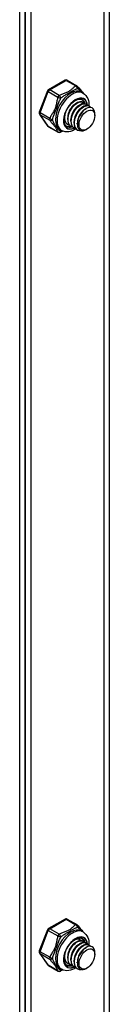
# Model space of a CAD drawing. Header units: inches. Extents: x 18 to 430, y 47 to 208.
# Tile 108 of 112: x 399.465 to 400.242, y 164.296 to 172.843. Entities that reach past the tile are written whole.
import ezdxf

# ---------------------------------------------------------------- set-up
doc = ezdxf.new("R2010")
doc.units = ezdxf.units.IN
doc.header["$MEASUREMENT"] = 0
doc.layers.add('Visible Edges(ANSI)', color=7, linetype='Continuous', lineweight=25)
doc.layers.add('Visible Tangent Edges(ANSI)', color=7, linetype='Continuous', lineweight=25)

msp = doc.modelspace()

# ---------------------------------------------------------------- linework, layer by layer
at = {"layer": 'Visible Edges(ANSI)'}
for p, q in [((399.4649, 157.9485), (399.4649, 176.8105)), ((399.5129, 176.7828), (399.5129, 157.9208)), ((399.5129, 157.9208), (399.5129, 176.7828)), ((399.561, 176.7551), (399.561, 157.8931)), ((399.858, 172.3167), (399.7149, 172.2344)), ((399.8776, 172.3167), (399.9613, 172.2685)), ((399.7064, 172.2244), (399.6349, 172.04)), ((400.001, 172.2132), (400.0149, 172.2052)), ((399.9479, 172.1132), (399.9604, 172.1204)), ((399.9758, 172.0971), (399.9883, 172.1044)), ((400.0036, 172.0811), (400.0162, 172.0883)), ((400.0109, 172.1257), (400.0137, 172.1241)), ((400.0315, 172.0651), (400.0412, 172.0707)), ((400.0388, 172.1096), (400.0416, 172.108)), ((400.0666, 172.0936), (400.0694, 172.092)), ((399.6371, 172.0216), (399.7086, 171.9195)), ((399.8533, 171.9929), (399.8533, 171.9959)), ((399.8812, 171.9769), (399.8811, 171.9913)), ((399.909, 171.9609), (399.909, 171.9753)), ((400.1163, 172.0095), (400.1163, 172.0255)), ((399.7149, 171.9138), (399.7986, 171.8656)), ((399.8143, 171.8891), (399.8282, 171.8811)), ((399.8811, 171.9324), (399.8839, 171.9308)), ((399.9089, 171.9164), (399.9117, 171.9147)), ((399.9368, 171.9003), (399.9396, 171.8987)), ((399.9369, 171.9448), (399.9369, 171.9592)), ((399.9646, 171.8843), (399.9675, 171.8827)), ((399.9647, 171.936), (399.9647, 171.9432)), ((400.0484, 171.8915), (400.0443, 171.8892)), ((399.858, 165.0352), (399.7149, 164.9529)), ((399.8776, 165.0352), (399.9613, 164.987)), ((399.7064, 164.9429), (399.6349, 164.7585)), ((400.001, 164.9317), (400.0149, 164.9237)), ((399.9479, 164.8317), (399.9604, 164.8389)), ((399.9758, 164.8157), (399.9883, 164.8229)), ((399.9831, 164.8602), (399.9859, 164.8586)), ((400.0036, 164.7996), (400.0162, 164.8068)), ((400.0109, 164.8442), (400.0137, 164.8426)), ((400.0315, 164.7836), (400.0412, 164.7892)), ((400.0388, 164.8281), (400.0416, 164.8265)), ((400.0666, 164.8121), (400.0694, 164.8105)), ((399.6371, 164.7401), (399.7086, 164.638)), ((399.8533, 164.7115), (399.8533, 164.7224)), ((399.8812, 164.6954), (399.8811, 164.7098)), ((400.1163, 164.728), (400.1163, 164.7441)), ((399.7149, 164.6323), (399.7986, 164.5841)), ((399.8532, 164.667), (399.856, 164.6653)), ((399.8811, 164.6509), (399.8839, 164.6493)), ((399.9089, 164.6349), (399.9117, 164.6333)), ((399.909, 164.6794), (399.909, 164.6938)), ((399.9368, 164.6188), (399.9396, 164.6172)), ((399.9369, 164.6633), (399.9369, 164.6778)), ((399.9647, 164.6545), (399.9647, 164.6617)), ((399.8143, 164.6076), (399.8282, 164.5996)), ((399.9646, 164.6028), (399.9675, 164.6012)), ((400.0484, 164.61), (400.0443, 164.6077))]:
    msp.add_line(p, q, dxfattribs=at)
at = {"layer": 'Visible Edges(ANSI)', "flags": 128}
for points in [[(399.9673, 172.2632), (399.9722, 172.2568), (399.9778, 172.25), (399.9901, 172.2355), (400.0027, 172.2205), (400.0087, 172.213), (400.0142, 172.2055)], [(399.8742, 171.9159), (399.8691, 171.9195), (399.8644, 171.924), (399.8603, 171.9296), (399.8567, 171.9362), (399.8538, 171.9439), (399.8517, 171.9525), (399.8503, 171.962), (399.8498, 171.9724), (399.8503, 171.9834), (399.8516, 171.9949), (399.8539, 172.0068), (399.8571, 172.0191), (399.8612, 172.0314), (399.8661, 172.0438), (399.8718, 172.056), (399.8783, 172.068), (399.8854, 172.0796), (399.8931, 172.0907), (399.9014, 172.1012), (399.91, 172.1109), (399.919, 172.1198), (399.9282, 172.1278), (399.9375, 172.1347), (399.9467, 172.1406), (399.9559, 172.1454), (399.9648, 172.149), (399.9734, 172.1515), (399.9814, 172.1528), (399.989, 172.1531), (399.9958, 172.1523), (400.0021, 172.1506), (400.0078, 172.1479)], [(400.0149, 172.2052), (400.0281, 172.1959), (400.0394, 172.1845), (400.0485, 172.1714), (400.0555, 172.1573), (400.0605, 172.1423), (400.0637, 172.1268), (400.0652, 172.1107), (400.0651, 172.0944)], [(399.9479, 172.1131), (399.9437, 172.1105), (399.9394, 172.1075), (399.9352, 172.1042), (399.931, 172.1006), (399.9268, 172.0966), (399.9228, 172.0924), (399.9188, 172.0879), (399.9149, 172.0832), (399.9112, 172.0782), (399.9077, 172.0731), (399.9043, 172.0677), (399.9011, 172.0621), (399.8981, 172.0564), (399.8952, 172.0506), (399.8927, 172.0447), (399.8903, 172.0387), (399.8882, 172.0327), (399.8863, 172.0267), (399.8848, 172.0206), (399.8835, 172.0146), (399.8825, 172.0087), (399.8817, 172.0028), (399.8813, 171.997), (399.8812, 171.9914)], [(400.0109, 172.1257), (400.0034, 172.1288), (399.995, 172.1302), (399.986, 172.1298), (399.9764, 172.1276), (399.9664, 172.1236), (399.9563, 172.1179), (399.9461, 172.1105), (399.9362, 172.1017), (399.9266, 172.0915), (399.9176, 172.0801), (399.9092, 172.0677), (399.9017, 172.0545), (399.8953, 172.0408), (399.8899, 172.0267), (399.8857, 172.0124), (399.8829, 171.9984), (399.8814, 171.9847), (399.8813, 171.9715), (399.8826, 171.9592), (399.8853, 171.9479), (399.8893, 171.9378), (399.8947, 171.9291), (399.9013, 171.9219), (399.9089, 171.9164)], [(399.9254, 171.9096), (399.9151, 171.913), (399.9059, 171.9187), (399.8982, 171.9266), (399.8921, 171.9364), (399.8876, 171.948), (399.8849, 171.9612), (399.884, 171.9755), (399.8849, 171.9909), (399.8876, 172.0068), (399.892, 172.0229), (399.898, 172.039), (399.9055, 172.0547), (399.9142, 172.0695), (399.924, 172.0833), (399.9346, 172.0956), (399.9458, 172.1063), (399.9573, 172.1151), (399.9689, 172.1218), (399.9802, 172.1263), (399.991, 172.1285), (400.0011, 172.1283), (400.0102, 172.1258), (400.0181, 172.121), (400.0246, 172.1141)], [(400.0388, 172.1096), (400.0313, 172.1128), (400.0229, 172.1142), (400.0138, 172.1138), (400.0042, 172.1116), (399.9943, 172.1076), (399.9841, 172.1018), (399.974, 172.0945), (399.9641, 172.0856), (399.9545, 172.0754), (399.9454, 172.064), (399.9371, 172.0517), (399.9296, 172.0385), (399.9231, 172.0247), (399.9177, 172.0106), (399.9136, 171.9964), (399.9107, 171.9823), (399.9092, 171.9686), (399.9091, 171.9555), (399.9104, 171.9432), (399.9131, 171.9319), (399.9172, 171.9218), (399.9225, 171.9131), (399.9291, 171.9059), (399.9368, 171.9003)], [(399.9758, 172.0971), (399.9715, 172.0945), (399.9673, 172.0915), (399.963, 172.0881), (399.9588, 172.0845), (399.9547, 172.0806), (399.9506, 172.0764), (399.9467, 172.0719), (399.9428, 172.0672), (399.9391, 172.0622), (399.9355, 172.057), (399.9321, 172.0516), (399.9289, 172.0461), (399.9259, 172.0404), (399.9231, 172.0346), (399.9205, 172.0287), (399.9182, 172.0227), (399.9161, 172.0167), (399.9142, 172.0106), (399.9126, 172.0046), (399.9113, 171.9986), (399.9103, 171.9926), (399.9096, 171.9868), (399.9092, 171.981), (399.9091, 171.9753)], [(399.9533, 171.8935), (399.9429, 171.8969), (399.9338, 171.9027), (399.9261, 171.9105), (399.9199, 171.9204), (399.9154, 171.932), (399.9127, 171.9451), (399.9118, 171.9595), (399.9127, 171.9748), (399.9154, 171.9907), (399.9199, 172.0069), (399.9259, 172.023), (399.9333, 172.0386), (399.9421, 172.0535), (399.9518, 172.0672), (399.9625, 172.0796), (399.9737, 172.0903), (399.9852, 172.099), (399.9967, 172.1058), (400.0081, 172.1103), (400.0189, 172.1124), (400.029, 172.1123), (400.0381, 172.1098), (400.046, 172.105), (400.0525, 172.098)], [(400.0037, 172.0811), (399.9994, 172.0784), (399.9951, 172.0754), (399.9909, 172.0721), (399.9867, 172.0685), (399.9826, 172.0645), (399.9785, 172.0603), (399.9745, 172.0558), (399.9707, 172.0511), (399.9669, 172.0462), (399.9634, 172.041), (399.96, 172.0356), (399.9568, 172.0301), (399.9538, 172.0244), (399.951, 172.0185), (399.9484, 172.0126), (399.946, 172.0067), (399.9439, 172.0006), (399.9421, 171.9946), (399.9405, 171.9885), (399.9392, 171.9825), (399.9382, 171.9766), (399.9375, 171.9707), (399.937, 171.9649), (399.9369, 171.9593)], [(400.0666, 172.0936), (400.0591, 172.0968), (400.0508, 172.0982), (400.0417, 172.0977), (400.0321, 172.0955), (400.0221, 172.0915), (400.012, 172.0858), (400.0019, 172.0784), (399.9919, 172.0696), (399.9823, 172.0594), (399.9733, 172.048), (399.9649, 172.0356), (399.9575, 172.0224), (399.951, 172.0087), (399.9456, 171.9946), (399.9415, 171.9804), (399.9386, 171.9663), (399.9371, 171.9526), (399.937, 171.9394), (399.9383, 171.9271), (399.941, 171.9158), (399.9451, 171.9058), (399.9504, 171.897), (399.957, 171.8898), (399.9646, 171.8843)], [(400.0086, 171.8785), (399.995, 171.8764), (399.9823, 171.8772), (399.9708, 171.8809), (399.9608, 171.8873), (399.9525, 171.8964), (399.9462, 171.9078), (399.9419, 171.9212), (399.9399, 171.9364), (399.94, 171.953), (399.9424, 171.9704), (399.9469, 171.9882), (399.9533, 172.006), (399.9616, 172.0233), (399.9713, 172.0396), (399.9824, 172.0545), (399.9943, 172.0676), (400.0069, 172.0786), (400.0196, 172.0871), (400.0323, 172.093), (400.0444, 172.0961), (400.0557, 172.0964), (400.0659, 172.0937), (400.0745, 172.0883), (400.0815, 172.0803)], [(400.0315, 172.065), (400.0273, 172.0624), (400.023, 172.0594), (400.0188, 172.0561), (400.0146, 172.0524), (400.0104, 172.0485), (400.0063, 172.0443), (400.0024, 172.0398), (399.9985, 172.0351), (399.9948, 172.0301), (399.9912, 172.0249), (399.9878, 172.0196), (399.9846, 172.014), (399.9816, 172.0083), (399.9788, 172.0025), (399.9762, 171.9966), (399.9739, 171.9906), (399.9718, 171.9846), (399.9699, 171.9785), (399.9683, 171.9725), (399.967, 171.9665), (399.966, 171.9605), (399.9653, 171.9547), (399.9649, 171.9489), (399.9648, 171.9432)], [(400.1137, 172.0479), (400.1089, 172.0602), (400.1018, 172.0699), (400.0927, 172.0766), (400.0819, 172.0803), (400.0696, 172.0806), (400.0564, 172.0777), (400.0426, 172.0714), (400.0287, 172.0622), (400.0151, 172.0501), (400.0024, 172.0357), (399.9909, 172.0193), (399.9811, 172.0016), (399.9734, 171.983), (399.968, 171.9643), (399.9652, 171.946), (399.965, 171.9289), (399.9675, 171.9135), (399.9727, 171.9003), (399.9804, 171.89), (399.9903, 171.8828), (400.0021, 171.879), (400.0154, 171.8789), (400.0296, 171.8823), (400.0443, 171.8892)], [(399.8541, 172.0076), (399.8537, 172.0034), (399.8534, 171.9991), (399.8533, 171.995), (399.8533, 171.9909), (399.8535, 171.9869), (399.8537, 171.9829), (399.8542, 171.9791), (399.8547, 171.9753), (399.8554, 171.9717), (399.8562, 171.9681), (399.8572, 171.9647), (399.8583, 171.9614), (399.8595, 171.9582), (399.8609, 171.9551), (399.8624, 171.9522), (399.864, 171.9494), (399.8657, 171.9467), (399.8676, 171.9442), (399.8695, 171.9418), (399.8716, 171.9396), (399.8738, 171.9376), (399.8761, 171.9357), (399.8786, 171.934), (399.8811, 171.9324)], [(399.8976, 171.9256), (399.8931, 171.9268), (399.8889, 171.9283), (399.8848, 171.9303), (399.881, 171.9326), (399.8774, 171.9353), (399.874, 171.9384), (399.8709, 171.9419), (399.8681, 171.9457), (399.8655, 171.9499), (399.8633, 171.9543), (399.8613, 171.9591), (399.8597, 171.9642), (399.8583, 171.9695), (399.8573, 171.9751), (399.8566, 171.9808), (399.8562, 171.9868), (399.8561, 171.993), (399.8563, 171.9993), (399.8569, 172.0058), (399.8578, 172.0124), (399.8589, 172.019), (399.8604, 172.0258), (399.8622, 172.0325), (399.8642, 172.0393)], [(399.9507, 171.8941), (399.9364, 171.8856), (399.9217, 171.8787), (399.9065, 171.8734), (399.8908, 171.8701), (399.8749, 171.8689), (399.8588, 171.8702), (399.8431, 171.8742), (399.8282, 171.8811)], [(399.8404, 171.8752), (399.8284, 171.8703), (399.8174, 171.8651)], [(399.9673, 164.9818), (399.9722, 164.9754), (399.9778, 164.9685), (399.9901, 164.954), (400.0027, 164.939), (400.0087, 164.9315), (400.0142, 164.9241)], [(399.8742, 164.6344), (399.8691, 164.638), (399.8644, 164.6426), (399.8603, 164.6481), (399.8567, 164.6547), (399.8538, 164.6624), (399.8517, 164.671), (399.8503, 164.6806), (399.8498, 164.6909), (399.8503, 164.7019), (399.8516, 164.7134), (399.8539, 164.7253), (399.8571, 164.7376), (399.8612, 164.7499), (399.8661, 164.7623), (399.8718, 164.7745), (399.8783, 164.7865), (399.8854, 164.7981), (399.8931, 164.8092), (399.9014, 164.8197), (399.91, 164.8294), (399.919, 164.8383), (399.9282, 164.8463), (399.9375, 164.8533), (399.9467, 164.8591), (399.9559, 164.8639), (399.9648, 164.8676), (399.9734, 164.87), (399.9814, 164.8714), (399.989, 164.8716), (399.9958, 164.8708), (400.0021, 164.8691), (400.0078, 164.8664)], [(400.0149, 164.9237), (400.0281, 164.9144), (400.0394, 164.903), (400.0485, 164.89), (400.0555, 164.8758), (400.0605, 164.8608), (400.0637, 164.8453), (400.0652, 164.8293), (400.0651, 164.8129)], [(399.9479, 164.8317), (399.9437, 164.829), (399.9394, 164.826), (399.9352, 164.8227), (399.931, 164.8191), (399.9268, 164.8151), (399.9228, 164.8109), (399.9188, 164.8065), (399.9149, 164.8017), (399.9112, 164.7968), (399.9077, 164.7916), (399.9043, 164.7862), (399.9011, 164.7806), (399.8981, 164.775), (399.8952, 164.7691), (399.8927, 164.7632), (399.8903, 164.7573), (399.8882, 164.7512), (399.8863, 164.7452), (399.8848, 164.7392), (399.8835, 164.7331), (399.8825, 164.7272), (399.8817, 164.7213), (399.8813, 164.7155), (399.8812, 164.7099)], [(400.0109, 164.8442), (400.0034, 164.8474), (399.995, 164.8488), (399.986, 164.8483), (399.9764, 164.8461), (399.9664, 164.8421), (399.9563, 164.8364), (399.9461, 164.829), (399.9362, 164.8202), (399.9266, 164.81), (399.9176, 164.7986), (399.9092, 164.7862), (399.9017, 164.773), (399.8953, 164.7593), (399.8899, 164.7452), (399.8857, 164.731), (399.8829, 164.7169), (399.8814, 164.7032), (399.8813, 164.69), (399.8826, 164.6777), (399.8853, 164.6664), (399.8893, 164.6564), (399.8947, 164.6476), (399.9013, 164.6404), (399.9089, 164.6349)], [(399.9254, 164.6281), (399.9151, 164.6315), (399.9059, 164.6372), (399.8982, 164.6451), (399.8921, 164.6549), (399.8876, 164.6665), (399.8849, 164.6797), (399.884, 164.6941), (399.8849, 164.7094), (399.8876, 164.7253), (399.892, 164.7415), (399.898, 164.7575), (399.9055, 164.7732), (399.9142, 164.788), (399.924, 164.8018), (399.9346, 164.8141), (399.9458, 164.8248), (399.9573, 164.8336), (399.9689, 164.8403), (399.9802, 164.8448), (399.991, 164.847), (400.0011, 164.8468), (400.0102, 164.8443), (400.0181, 164.8395), (400.0246, 164.8326)], [(400.0388, 164.8281), (400.0313, 164.8313), (400.0229, 164.8327), (400.0138, 164.8323), (400.0042, 164.8301), (399.9943, 164.8261), (399.9841, 164.8203), (399.974, 164.813), (399.9641, 164.8042), (399.9545, 164.794), (399.9454, 164.7826), (399.9371, 164.7702), (399.9296, 164.757), (399.9231, 164.7432), (399.9177, 164.7291), (399.9136, 164.7149), (399.9107, 164.7008), (399.9092, 164.6871), (399.9091, 164.674), (399.9104, 164.6617), (399.9131, 164.6504), (399.9172, 164.6403), (399.9225, 164.6316), (399.9291, 164.6244), (399.9368, 164.6188)], [(399.9758, 164.8156), (399.9715, 164.813), (399.9673, 164.81), (399.963, 164.8067), (399.9588, 164.803), (399.9547, 164.7991), (399.9506, 164.7949), (399.9467, 164.7904), (399.9428, 164.7857), (399.9391, 164.7807), (399.9355, 164.7755), (399.9321, 164.7702), (399.9289, 164.7646), (399.9259, 164.7589), (399.9231, 164.7531), (399.9205, 164.7472), (399.9182, 164.7412), (399.9161, 164.7352), (399.9142, 164.7291), (399.9126, 164.7231), (399.9113, 164.7171), (399.9103, 164.7111), (399.9096, 164.7053), (399.9092, 164.6995), (399.9091, 164.6938)], [(399.9533, 164.612), (399.9429, 164.6155), (399.9338, 164.6212), (399.9261, 164.629), (399.9199, 164.6389), (399.9154, 164.6505), (399.9127, 164.6636), (399.9118, 164.678), (399.9127, 164.6933), (399.9154, 164.7092), (399.9199, 164.7254), (399.9259, 164.7415), (399.9333, 164.7571), (399.9421, 164.772), (399.9518, 164.7857), (399.9625, 164.7981), (399.9737, 164.8088), (399.9852, 164.8176), (399.9967, 164.8243), (400.0081, 164.8288), (400.0189, 164.831), (400.029, 164.8308), (400.0381, 164.8283), (400.046, 164.8235), (400.0525, 164.8165)], [(400.0037, 164.7996), (399.9994, 164.7969), (399.9951, 164.7939), (399.9909, 164.7906), (399.9867, 164.787), (399.9826, 164.7831), (399.9785, 164.7788), (399.9745, 164.7744), (399.9707, 164.7696), (399.9669, 164.7647), (399.9634, 164.7595), (399.96, 164.7541), (399.9568, 164.7486), (399.9538, 164.7429), (399.951, 164.7371), (399.9484, 164.7312), (399.946, 164.7252), (399.9439, 164.7191), (399.9421, 164.7131), (399.9405, 164.7071), (399.9392, 164.7011), (399.9382, 164.6951), (399.9375, 164.6892), (399.937, 164.6834), (399.9369, 164.6778)], [(400.0666, 164.8121), (400.0591, 164.8153), (400.0508, 164.8167), (400.0417, 164.8163), (400.0321, 164.814), (400.0221, 164.81), (400.012, 164.8043), (400.0019, 164.797), (399.9919, 164.7881), (399.9823, 164.7779), (399.9733, 164.7665), (399.9649, 164.7541), (399.9575, 164.7409), (399.951, 164.7272), (399.9456, 164.7131), (399.9415, 164.6989), (399.9386, 164.6848), (399.9371, 164.6711), (399.937, 164.658), (399.9383, 164.6456), (399.941, 164.6344), (399.9451, 164.6243), (399.9504, 164.6156), (399.957, 164.6084), (399.9646, 164.6028)], [(400.0086, 164.597), (399.995, 164.595), (399.9823, 164.5958), (399.9708, 164.5994), (399.9608, 164.6058), (399.9525, 164.6149), (399.9462, 164.6263), (399.9419, 164.6398), (399.9399, 164.655), (399.94, 164.6715), (399.9424, 164.6889), (399.9469, 164.7067), (399.9533, 164.7245), (399.9616, 164.7418), (399.9713, 164.7581), (399.9824, 164.773), (399.9943, 164.7861), (400.0069, 164.7971), (400.0196, 164.8056), (400.0323, 164.8115), (400.0444, 164.8146), (400.0557, 164.8149), (400.0659, 164.8123), (400.0745, 164.8069), (400.0815, 164.7989)], [(399.9454, 164.8583), (399.948, 164.8594), (399.9507, 164.8603), (399.9533, 164.8611), (399.9559, 164.8618), (399.9584, 164.8624), (399.9609, 164.8628), (399.9634, 164.8631), (399.9658, 164.8632), (399.9682, 164.8632), (399.9706, 164.8632), (399.9729, 164.8629), (399.9751, 164.8626), (399.9773, 164.8621), (399.9794, 164.8615), (399.9815, 164.8607), (399.9835, 164.8599), (399.9854, 164.8589), (399.9872, 164.8578), (399.989, 164.8565), (399.9907, 164.8552), (399.9924, 164.8537), (399.9939, 164.8521), (399.9954, 164.8504), (399.9968, 164.8486)], [(399.9831, 164.8602), (399.9821, 164.8608), (399.9811, 164.8612), (399.9802, 164.8617), (399.9792, 164.8621), (399.9782, 164.8625), (399.9771, 164.8629), (399.9761, 164.8632), (399.975, 164.8636), (399.9739, 164.8638), (399.9728, 164.8641), (399.9717, 164.8643), (399.9706, 164.8645), (399.9695, 164.8646), (399.9683, 164.8647), (399.9672, 164.8648), (399.966, 164.8649), (399.9648, 164.8649), (399.9636, 164.8649), (399.9624, 164.8648), (399.9612, 164.8647), (399.96, 164.8646), (399.9587, 164.8645), (399.9575, 164.8643), (399.9562, 164.8641)], [(400.1137, 164.7664), (400.1089, 164.7787), (400.1018, 164.7884), (400.0927, 164.7952), (400.0819, 164.7988), (400.0696, 164.7991), (400.0564, 164.7962), (400.0426, 164.79), (400.0287, 164.7807), (400.0151, 164.7686), (400.0024, 164.7542), (399.9909, 164.7378), (399.9811, 164.7201), (399.9734, 164.7015), (399.968, 164.6828), (399.9652, 164.6645), (399.965, 164.6474), (399.9675, 164.632), (399.9727, 164.6189), (399.9804, 164.6085), (399.9903, 164.6013), (400.0021, 164.5976), (400.0154, 164.5974), (400.0296, 164.6008), (400.0443, 164.6077)], [(399.8541, 164.7261), (399.8537, 164.7219), (399.8534, 164.7177), (399.8533, 164.7135), (399.8533, 164.7094), (399.8535, 164.7054), (399.8537, 164.7015), (399.8542, 164.6976), (399.8547, 164.6939), (399.8554, 164.6902), (399.8562, 164.6867), (399.8572, 164.6832), (399.8583, 164.6799), (399.8595, 164.6767), (399.8609, 164.6736), (399.8624, 164.6707), (399.864, 164.6679), (399.8657, 164.6652), (399.8676, 164.6627), (399.8695, 164.6604), (399.8716, 164.6581), (399.8738, 164.6561), (399.8761, 164.6542), (399.8786, 164.6525), (399.8811, 164.6509)], [(399.8976, 164.6441), (399.8931, 164.6453), (399.8889, 164.6468), (399.8848, 164.6488), (399.881, 164.6511), (399.8774, 164.6539), (399.874, 164.657), (399.8709, 164.6604), (399.8681, 164.6642), (399.8655, 164.6684), (399.8633, 164.6729), (399.8613, 164.6776), (399.8597, 164.6827), (399.8583, 164.688), (399.8573, 164.6936), (399.8566, 164.6994), (399.8562, 164.7054), (399.8561, 164.7115), (399.8563, 164.7179), (399.8569, 164.7243), (399.8578, 164.7309), (399.8589, 164.7376), (399.8604, 164.7443), (399.8622, 164.751), (399.8642, 164.7578)], [(400.0315, 164.7835), (400.0273, 164.7809), (400.023, 164.7779), (400.0188, 164.7746), (400.0146, 164.7709), (400.0104, 164.767), (400.0063, 164.7628), (400.0024, 164.7583), (399.9985, 164.7536), (399.9948, 164.7486), (399.9912, 164.7434), (399.9878, 164.7381), (399.9846, 164.7325), (399.9816, 164.7268), (399.9788, 164.721), (399.9762, 164.7151), (399.9739, 164.7091), (399.9718, 164.7031), (399.9699, 164.6971), (399.9683, 164.691), (399.967, 164.685), (399.966, 164.6791), (399.9653, 164.6732), (399.9649, 164.6674), (399.9648, 164.6618)], [(399.8697, 164.6602), (399.8689, 164.6603), (399.8681, 164.6605), (399.8674, 164.6607), (399.8666, 164.6609), (399.8658, 164.6611), (399.865, 164.6614), (399.8643, 164.6616), (399.8635, 164.6619), (399.8628, 164.6622), (399.862, 164.6624), (399.8613, 164.6627), (399.8606, 164.663), (399.8599, 164.6634), (399.8591, 164.6637), (399.8584, 164.664), (399.8577, 164.6644), (399.857, 164.6648), (399.8563, 164.6652), (399.8557, 164.6655), (399.855, 164.6659), (399.8543, 164.6664), (399.8537, 164.6668), (399.853, 164.6672), (399.8524, 164.6677)], [(399.8524, 164.6674), (399.8525, 164.6674), (399.8525, 164.6674), (399.8525, 164.6674), (399.8526, 164.6673), (399.8526, 164.6673), (399.8526, 164.6673), (399.8527, 164.6673), (399.8527, 164.6673), (399.8527, 164.6672), (399.8528, 164.6672), (399.8528, 164.6672), (399.8528, 164.6672), (399.8528, 164.6672), (399.8529, 164.6671), (399.8529, 164.6671), (399.8529, 164.6671), (399.853, 164.6671), (399.853, 164.6671), (399.853, 164.6671), (399.8531, 164.667), (399.8531, 164.667), (399.8531, 164.667), (399.8532, 164.667), (399.8532, 164.667)], [(399.8404, 164.5938), (399.8284, 164.5888), (399.8174, 164.5836)], [(399.9507, 164.6127), (399.9364, 164.6042), (399.9217, 164.5972), (399.9065, 164.5919), (399.8908, 164.5886), (399.8749, 164.5874), (399.8588, 164.5887), (399.8431, 164.5928), (399.8282, 164.5996)]]:
    msp.add_lwpolyline(points, dxfattribs=at)
at = {"layer": 'Visible Edges(ANSI)'}
for centre, start, end in [((399.8678, 172.2997), 60.06401, 119.93599), ((399.7248, 172.2173), 119.93599, 158.80211), ((399.9515, 172.2515), 36.71604, 60.06401), ((399.6532, 172.0329), 158.80211, 215.02709), ((399.7248, 171.9308), 215.02709, 240.06401), ((399.8084, 171.8826), 240.06401, 297.23211), ((399.8678, 165.0182), 60.06401, 119.93599), ((399.9515, 164.97), 36.71604, 60.06401), ((399.7248, 164.9358), 119.93599, 158.80211), ((399.6532, 164.7514), 158.80211, 215.02709), ((399.7248, 164.6493), 215.02709, 240.06401), ((399.8084, 164.6012), 240.06401, 297.23211)]:
    msp.add_arc(centre, 0.0197, start, end, dxfattribs=at)
for centre, major_axis, start_param, end_param in [((399.9327, 172.0367), (0.0668, 0.116), 5.718546, 6.217869), ((400.0342, 171.9783), (0.058, 0.1006), 5.495853, 5.750129), ((399.9327, 172.0367), (-0.0668, -0.116), 0.065316, 0.520508), ((399.9327, 164.7552), (0.0668, 0.116), 5.718546, 6.217869), ((399.9048, 164.7712), (0.0786, 0.1365), 5.540636, 5.67712), ((400.0342, 164.6968), (0.058, 0.1006), 5.495853, 5.750129), ((399.9327, 164.7552), (-0.0668, -0.116), 0.065316, 0.520508), ((399.9048, 164.7712), (0.0786, 0.1365), 3.747658, 3.892421)]:
    msp.add_ellipse(centre, major_axis=major_axis, ratio=0.578093, start_param=start_param, end_param=end_param, dxfattribs=at)
for centre in [(400.0481, 171.9702), (400.0481, 164.6888)]:
    msp.add_ellipse(centre, major_axis=(-0.0481, -0.0836), ratio=0.578093, dxfattribs=at)
at = {"layer": 'Visible Tangent Edges(ANSI)'}
for p, q in [((400.1981, 157.319), (400.1981, 176.3883)), ((400.242, 176.363), (400.242, 157.319)), ((399.7248, 172.2334), (399.8678, 172.3158)), ((399.8678, 172.3158), (399.9515, 172.2676)), ((399.8084, 172.1852), (399.7248, 172.2334)), ((399.6412, 172.034), (399.7127, 172.2184)), ((399.7127, 172.2184), (399.7964, 172.1702)), ((399.7249, 171.9858), (399.6412, 172.034)), ((399.7127, 171.9158), (399.6412, 172.0179)), ((399.6412, 172.0179), (399.7249, 171.9697)), ((399.7964, 171.8676), (399.7127, 171.9158)), ((399.7248, 164.9519), (399.8678, 165.0343)), ((399.8678, 165.0343), (399.9515, 164.9861)), ((399.6412, 164.7525), (399.7127, 164.9369)), ((399.7127, 164.9369), (399.7964, 164.8887)), ((399.8084, 164.9037), (399.7248, 164.9519)), ((399.7249, 164.7043), (399.6412, 164.7525)), ((399.7127, 164.6344), (399.6412, 164.7364)), ((399.6412, 164.7364), (399.7249, 164.6882)), ((399.7964, 164.5862), (399.7127, 164.6344))]:
    msp.add_line(p, q, dxfattribs=at)
at = {"layer": 'Visible Tangent Edges(ANSI)', "flags": 128}
for points in [[(399.9515, 172.2676), (399.946, 172.2638), (399.9407, 172.2599), (399.9357, 172.256), (399.9308, 172.2519), (399.9262, 172.2478), (399.9215, 172.2436), (399.9169, 172.2395), (399.9122, 172.2354), (399.9073, 172.2314), (399.9022, 172.2275), (399.8968, 172.2237), (399.8909, 172.2201), (399.8847, 172.2167), (399.8781, 172.2136), (399.8713, 172.2106), (399.8643, 172.2078), (399.8572, 172.2051), (399.85, 172.2024), (399.8428, 172.1998), (399.8357, 172.1971), (399.8286, 172.1943), (399.8217, 172.1914), (399.8149, 172.1884), (399.8084, 172.1852)], [(399.8215, 172.1622), (399.8271, 172.1667), (399.833, 172.1712), (399.8391, 172.1755), (399.8454, 172.1798), (399.8519, 172.1841), (399.8586, 172.1883), (399.8653, 172.1924), (399.8721, 172.1964), (399.879, 172.2004), (399.8858, 172.2043), (399.8926, 172.2082), (399.8993, 172.212), (399.9058, 172.2158), (399.912, 172.2194), (399.918, 172.2229), (399.9238, 172.2262), (399.9294, 172.2293), (399.9349, 172.2322), (399.9402, 172.2349), (399.9454, 172.2374), (399.9506, 172.2397), (399.9558, 172.2419), (399.9609, 172.2438), (399.9661, 172.2455)], [(399.9661, 172.2455), (399.9679, 172.2444), (399.9698, 172.2432), (399.9716, 172.242), (399.9736, 172.2407), (399.9755, 172.2394), (399.9775, 172.2381), (399.9794, 172.2367), (399.9814, 172.2352), (399.9834, 172.2338), (399.9855, 172.2322), (399.9875, 172.2307), (399.9895, 172.2291), (399.9915, 172.2274), (399.9935, 172.2257), (399.9955, 172.224), (399.9974, 172.2222), (399.9994, 172.2204), (400.0013, 172.2186), (400.0032, 172.2167), (400.0051, 172.2148), (400.0069, 172.2128), (400.0087, 172.2108), (400.0105, 172.2088), (400.0121, 172.2067)], [(399.7964, 172.1702), (399.7939, 172.1622), (399.7916, 172.154), (399.7896, 172.1458), (399.7877, 172.1375), (399.786, 172.1291), (399.7843, 172.1208), (399.7826, 172.1125), (399.7809, 172.1042), (399.779, 172.0959), (399.7769, 172.0877), (399.7744, 172.0796), (399.7716, 172.0717), (399.7684, 172.0641), (399.7648, 172.0566), (399.761, 172.0494), (399.7569, 172.0424), (399.7528, 172.0354), (399.7486, 172.0286), (399.7443, 172.0217), (399.7401, 172.0148), (399.736, 172.0077), (399.7321, 172.0006), (399.7284, 171.9933), (399.7249, 171.9858)], [(399.7492, 171.9758), (399.751, 171.9827), (399.753, 171.9897), (399.7553, 171.9968), (399.7577, 172.004), (399.7604, 172.0113), (399.7632, 172.0187), (399.7662, 172.0263), (399.7692, 172.034), (399.7725, 172.0419), (399.7757, 172.05), (399.7791, 172.0583), (399.7824, 172.0667), (399.7856, 172.0752), (399.7888, 172.0838), (399.792, 172.0923), (399.7951, 172.1007), (399.7982, 172.109), (399.8013, 172.1171), (399.8045, 172.1251), (399.8077, 172.1329), (399.811, 172.1406), (399.8144, 172.148), (399.8179, 172.1553), (399.8215, 172.1622)], [(399.7249, 171.9697), (399.7284, 171.9651), (399.7321, 171.9604), (399.736, 171.9556), (399.7401, 171.9507), (399.7443, 171.9458), (399.7485, 171.9409), (399.7527, 171.9359), (399.7569, 171.931), (399.761, 171.9262), (399.7648, 171.9214), (399.7684, 171.9168), (399.7716, 171.9124), (399.7744, 171.9082), (399.7768, 171.9042), (399.779, 171.9004), (399.7809, 171.8968), (399.7826, 171.8933), (399.7843, 171.8898), (399.786, 171.8864), (399.7877, 171.8828), (399.7896, 171.8792), (399.7916, 171.8755), (399.7939, 171.8717), (399.7964, 171.8676)], [(399.8215, 171.8727), (399.8179, 171.875), (399.8144, 171.8773), (399.811, 171.8798), (399.8077, 171.8823), (399.8045, 171.885), (399.8013, 171.8879), (399.7982, 171.891), (399.7951, 171.8943), (399.792, 171.8979), (399.7888, 171.9018), (399.7856, 171.906), (399.7823, 171.9106), (399.779, 171.9154), (399.7757, 171.9205), (399.7724, 171.9258), (399.7692, 171.9312), (399.7661, 171.9368), (399.7632, 171.9424), (399.7604, 171.948), (399.7577, 171.9537), (399.7553, 171.9593), (399.753, 171.9649), (399.751, 171.9704), (399.7492, 171.9758)], [(399.837, 171.8766), (399.8363, 171.8765), (399.8356, 171.8763), (399.835, 171.8761), (399.8343, 171.8759), (399.8336, 171.8758), (399.833, 171.8756), (399.8323, 171.8754), (399.8316, 171.8753), (399.831, 171.8751), (399.8303, 171.8749), (399.8297, 171.8748), (399.829, 171.8746), (399.8284, 171.8744), (399.8277, 171.8743), (399.8271, 171.8741), (399.8265, 171.8739), (399.8258, 171.8738), (399.8252, 171.8736), (399.8246, 171.8735), (399.824, 171.8733), (399.8233, 171.8731), (399.8227, 171.873), (399.8221, 171.8728), (399.8215, 171.8727)], [(399.9515, 164.9861), (399.946, 164.9823), (399.9407, 164.9785), (399.9357, 164.9745), (399.9308, 164.9704), (399.9262, 164.9663), (399.9215, 164.9622), (399.9169, 164.958), (399.9122, 164.9539), (399.9073, 164.9499), (399.9022, 164.946), (399.8968, 164.9422), (399.8909, 164.9386), (399.8847, 164.9352), (399.8781, 164.9321), (399.8713, 164.9291), (399.8643, 164.9263), (399.8572, 164.9236), (399.85, 164.921), (399.8428, 164.9183), (399.8357, 164.9156), (399.8286, 164.9128), (399.8217, 164.9099), (399.8149, 164.9069), (399.8084, 164.9037)], [(399.8215, 164.8808), (399.8271, 164.8852), (399.833, 164.8897), (399.8391, 164.894), (399.8454, 164.8984), (399.8519, 164.9026), (399.8586, 164.9068), (399.8653, 164.9109), (399.8721, 164.9149), (399.879, 164.9189), (399.8858, 164.9229), (399.8926, 164.9267), (399.8993, 164.9306), (399.9058, 164.9343), (399.912, 164.9379), (399.918, 164.9414), (399.9238, 164.9447), (399.9294, 164.9478), (399.9349, 164.9507), (399.9402, 164.9534), (399.9454, 164.9559), (399.9506, 164.9583), (399.9558, 164.9604), (399.9609, 164.9623), (399.9661, 164.964)], [(399.9661, 164.964), (399.9679, 164.9629), (399.9698, 164.9617), (399.9716, 164.9605), (399.9736, 164.9592), (399.9755, 164.9579), (399.9775, 164.9566), (399.9794, 164.9552), (399.9814, 164.9538), (399.9834, 164.9523), (399.9855, 164.9508), (399.9875, 164.9492), (399.9895, 164.9476), (399.9915, 164.9459), (399.9935, 164.9442), (399.9955, 164.9425), (399.9974, 164.9408), (399.9994, 164.9389), (400.0013, 164.9371), (400.0032, 164.9352), (400.0051, 164.9333), (400.0069, 164.9313), (400.0087, 164.9293), (400.0105, 164.9273), (400.0121, 164.9253)], [(399.7964, 164.8887), (399.7939, 164.8807), (399.7916, 164.8725), (399.7896, 164.8643), (399.7877, 164.856), (399.786, 164.8477), (399.7843, 164.8393), (399.7826, 164.831), (399.7809, 164.8227), (399.779, 164.8144), (399.7769, 164.8062), (399.7744, 164.7981), (399.7716, 164.7902), (399.7684, 164.7826), (399.7648, 164.7751), (399.761, 164.7679), (399.7569, 164.7609), (399.7528, 164.754), (399.7486, 164.7471), (399.7443, 164.7402), (399.7401, 164.7333), (399.736, 164.7262), (399.7321, 164.7191), (399.7284, 164.7118), (399.7249, 164.7043)], [(399.7492, 164.6943), (399.751, 164.7012), (399.753, 164.7082), (399.7553, 164.7153), (399.7577, 164.7225), (399.7604, 164.7298), (399.7632, 164.7373), (399.7662, 164.7448), (399.7692, 164.7525), (399.7725, 164.7604), (399.7757, 164.7685), (399.7791, 164.7768), (399.7824, 164.7852), (399.7856, 164.7937), (399.7888, 164.8023), (399.792, 164.8108), (399.7951, 164.8192), (399.7982, 164.8275), (399.8013, 164.8357), (399.8045, 164.8436), (399.8077, 164.8515), (399.811, 164.8591), (399.8144, 164.8665), (399.8179, 164.8738), (399.8215, 164.8808)], [(399.7249, 164.6882), (399.7284, 164.6836), (399.7321, 164.6789), (399.736, 164.6741), (399.7401, 164.6692), (399.7443, 164.6643), (399.7485, 164.6594), (399.7527, 164.6544), (399.7569, 164.6495), (399.761, 164.6447), (399.7648, 164.6399), (399.7684, 164.6353), (399.7716, 164.6309), (399.7744, 164.6267), (399.7768, 164.6227), (399.779, 164.619), (399.7809, 164.6153), (399.7826, 164.6118), (399.7843, 164.6083), (399.786, 164.6049), (399.7877, 164.6013), (399.7896, 164.5977), (399.7916, 164.594), (399.7939, 164.5902), (399.7964, 164.5862)], [(399.8215, 164.5912), (399.8179, 164.5935), (399.8144, 164.5958), (399.811, 164.5983), (399.8077, 164.6008), (399.8045, 164.6035), (399.8013, 164.6064), (399.7982, 164.6095), (399.7951, 164.6128), (399.792, 164.6164), (399.7888, 164.6203), (399.7856, 164.6245), (399.7823, 164.6291), (399.779, 164.6339), (399.7757, 164.639), (399.7724, 164.6443), (399.7692, 164.6497), (399.7661, 164.6553), (399.7632, 164.6609), (399.7604, 164.6665), (399.7577, 164.6722), (399.7553, 164.6778), (399.753, 164.6834), (399.751, 164.6889), (399.7492, 164.6943)], [(399.837, 164.5951), (399.8363, 164.595), (399.8356, 164.5948), (399.835, 164.5946), (399.8343, 164.5944), (399.8336, 164.5943), (399.833, 164.5941), (399.8323, 164.5939), (399.8316, 164.5938), (399.831, 164.5936), (399.8303, 164.5934), (399.8297, 164.5933), (399.829, 164.5931), (399.8284, 164.5929), (399.8277, 164.5928), (399.8271, 164.5926), (399.8265, 164.5925), (399.8258, 164.5923), (399.8252, 164.5921), (399.8246, 164.592), (399.824, 164.5918), (399.8233, 164.5917), (399.8227, 164.5915), (399.8221, 164.5913), (399.8215, 164.5912)]]:
    msp.add_lwpolyline(points, dxfattribs=at)
at = {"layer": 'Visible Tangent Edges(ANSI)'}
for centre, major_axis, ratio, start_param, end_param in [((399.8678, 172.2997), (-0.0098, 0.0171), 0.578093, 5.499721, 6.283185), ((399.8678, 172.2997), (0.0098, 0.0171), 0.578093, 0, 0.783464), ((399.7248, 172.2173), (-0.0184, 0.0071), 0.209664, 0, 0.938208), ((399.7248, 172.2173), (0.0098, 0.0171), 0.578093, 0.783464, 1.830662), ((399.7248, 172.2173), (-0.0098, 0.0171), 0.578093, 5.499721, 6.283185), ((399.9076, 172.0511), (-0.0933, -0.1621), 0.578093, 3.141593, 6.283185), ((399.9215, 172.0431), (0.0933, 0.1621), 0.578093, 0, 3.141593), ((399.9515, 172.2515), (0.0098, 0.0171), 0.578093, 0, 0.783464), ((399.9515, 172.2515), (-0.0107, 0.0165), 0.609588, 3.996047, 5.470059), ((399.9515, 172.2515), (0.0158, 0.0118), 0.754115, 5.139012, 6.283185), ((399.8084, 172.1691), (-0.0098, -0.0171), 0.578093, 3.925057, 4.972255), ((399.8084, 172.1691), (-0.0187, 0.0063), 0.17693, 0.929322, 2.403334), ((399.8084, 172.1691), (0.009, -0.0175), 0.54478, 0.910625, 2.384637), ((399.9494, 172.0271), (-0.0737, -0.1279), 0.578093, 2.44536, 6.948591), ((399.9494, 172.0271), (0.0727, 0.1262), 0.578093, 5.604861, 10.073053), ((399.941, 172.0319), (0.0668, 0.116), 0.578093, 5.752575, 6.283185), ((399.6532, 172.0329), (-0.0184, 0.0071), 0.209664, 0, 0.938208), ((399.6532, 172.0329), (-0.0161, -0.0113), 0.787757, 0, 0.35258), ((399.6532, 172.0329), (-0.0098, -0.0171), 0.578093, 4.972255, 6.019452), ((399.7369, 171.9847), (-0.0098, -0.0171), 0.578093, 4.972255, 6.019452), ((399.7369, 171.9847), (0.018, -0.008), 0.241739, 4.090324, 5.564336), ((399.7369, 171.9847), (-0.0158, -0.0118), 0.754115, 0.329838, 1.80385), ((399.7248, 171.9308), (-0.0161, -0.0113), 0.787757, 0, 0.35258), ((399.7248, 171.9308), (-0.0098, -0.0171), 0.578093, 6.019452, 6.283185), ((399.941, 172.0319), (-0.0668, -0.116), 0.578093, 0, 0.525906), ((399.8084, 171.8826), (-0.0165, -0.0107), 0.818923, 0.3797, 1.853712), ((399.8084, 171.8826), (-0.0098, -0.0171), 0.578093, 6.019452, 6.283185), ((399.8084, 171.8826), (0.009, -0.0175), 0.54478, 0, 0.717057), ((399.8678, 165.0182), (-0.0098, 0.0171), 0.578093, 5.499721, 6.283185), ((399.8678, 165.0182), (0.0098, 0.0171), 0.578093, 0, 0.783464), ((399.9515, 164.97), (0.0098, 0.0171), 0.578093, 0, 0.783464), ((399.9515, 164.97), (-0.0107, 0.0165), 0.609588, 3.996047, 5.470059), ((399.9515, 164.97), (0.0158, 0.0118), 0.754115, 5.139012, 6.283185), ((399.7248, 164.9358), (-0.0184, 0.0071), 0.209664, 0, 0.938208), ((399.7248, 164.9358), (0.0098, 0.0171), 0.578093, 0.783464, 1.830662), ((399.7248, 164.9358), (-0.0098, 0.0171), 0.578093, 5.499721, 6.283185), ((399.9076, 164.7696), (-0.0933, -0.1621), 0.578093, 3.141593, 6.283185), ((399.9215, 164.7616), (0.0933, 0.1621), 0.578093, 0, 3.141593), ((399.8084, 164.8876), (-0.0098, -0.0171), 0.578093, 3.925057, 4.972255), ((399.8084, 164.8876), (-0.0187, 0.0063), 0.17693, 0.929322, 2.403334), ((399.8084, 164.8876), (0.009, -0.0175), 0.54478, 0.910625, 2.384637), ((399.9494, 164.7456), (-0.0737, -0.1279), 0.578093, 2.44536, 6.948591), ((399.9494, 164.7456), (0.0727, 0.1262), 0.578093, 5.604861, 10.073053), ((399.941, 164.7504), (0.0668, 0.116), 0.578093, 5.752575, 6.283185), ((399.6532, 164.7514), (-0.0184, 0.0071), 0.209664, 0, 0.938208), ((399.6532, 164.7514), (-0.0161, -0.0113), 0.787757, 0, 0.35258), ((399.6532, 164.7514), (-0.0098, -0.0171), 0.578093, 4.972255, 6.019452), ((399.7369, 164.7032), (-0.0098, -0.0171), 0.578093, 4.972255, 6.019452), ((399.7369, 164.7032), (0.018, -0.008), 0.241739, 4.090324, 5.564336), ((399.7248, 164.6493), (-0.0161, -0.0113), 0.787757, 0, 0.35258), ((399.7248, 164.6493), (-0.0098, -0.0171), 0.578093, 6.019452, 6.283185), ((399.7369, 164.7032), (-0.0158, -0.0118), 0.754115, 0.329838, 1.80385), ((399.941, 164.7504), (-0.0668, -0.116), 0.578093, 0, 0.525906), ((399.8084, 164.6012), (-0.0165, -0.0107), 0.818923, 0.3797, 1.853712), ((399.8084, 164.6012), (-0.0098, -0.0171), 0.578093, 6.019452, 6.283185), ((399.8084, 164.6012), (0.009, -0.0175), 0.54478, 0, 0.717057)]:
    msp.add_ellipse(centre, major_axis=major_axis, ratio=ratio, start_param=start_param, end_param=end_param, dxfattribs=at)

doc.saveas('drawing.dxf')
